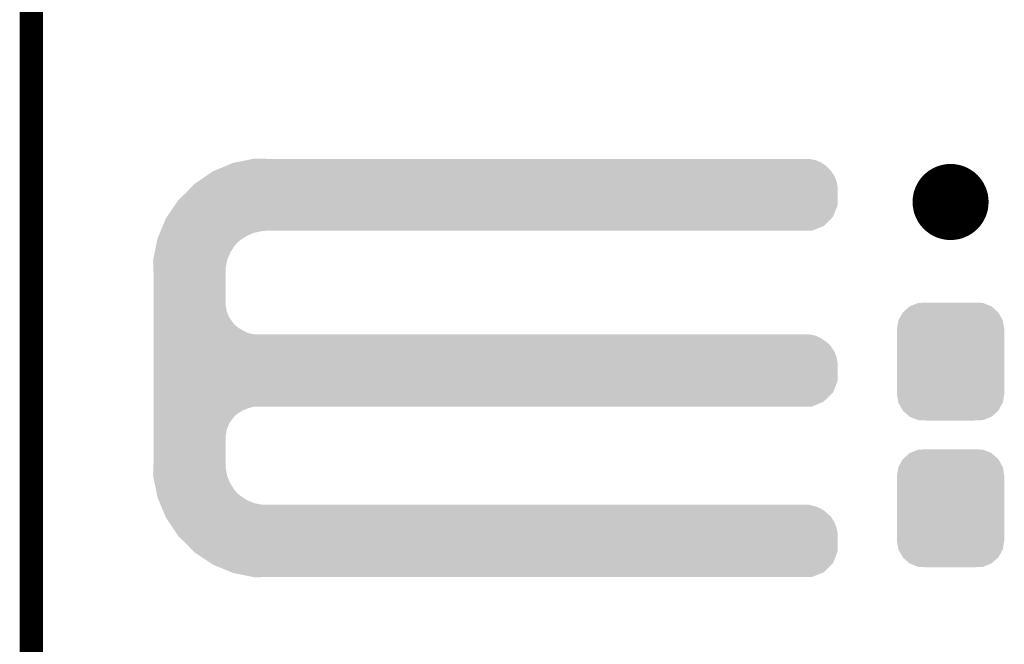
# Model space of a CAD drawing. Extents: x -1.3 to 24.2, y -3.9 to 39.2.
# Tile 20 of 26: x -1.3 to 5.1, y 19.7 to 23.7. Entities that reach past the tile are written whole.
import ezdxf

# ---------------------------------------------------------------- set-up
doc = ezdxf.new("R2010")
doc.units = 0
doc.layers.get('0').update_dxf_attribs({"linetype": 'CONTINUOUS'})
for name, color, linetype in [('SOLIDSWITCH_10_CLICK_V101_GKO', 5, 'CONTINUOUS'), ('SOLIDSWITCH_10_CLICK_V101_GTO', 14, 'CONTINUOUS'), ('SOLIDSWITCH_10_CLICK_V101_GTS', 12, 'CONTINUOUS')]:
    doc.layers.add(name, color=color, linetype=linetype)

# ---------------------------------------------------------------- blocks, each defined once
blk = doc.blocks.new('CUSTOM_62')
for points in [[(-0.312264, 0.321732), (-0.26893, 0.360448), (0.312592, 0.321732), (0.268592, 0.360448)], [(-0.26893, 0.360448), (-0.267216, 0.361152), (0.268592, 0.360448), (0.26779, 0.361152)], [(-0.267216, 0.361152), (-0.213724, 0.383108), (0.26779, 0.361152), (0.21312, 0.383108)], [(-0.213724, 0.383108), (-0.20803, 0.383392), (0.21312, 0.383108), (0.212412, 0.383392)], [(-0.20803, 0.383392), (-0.154122, 0.38608), (0.212412, 0.383392), (0.154132, 0.38608)], [(-0.35179, 0.21082), (-0.342144, 0.268372), (0.35179, 0.21082), (0.34192, 0.268372)], [(-0.342144, 0.268372), (-0.341452, 0.269636), (0.34192, 0.268372), (0.341702, 0.269636)], [(-0.341452, 0.269636), (-0.313432, 0.320688), (0.341702, 0.269636), (0.313176, 0.320688)], [(-0.313432, 0.320688), (-0.312264, 0.321732), (0.313176, 0.320688), (0.312592, 0.321732)], [(-0.35179, 0.20955), (-0.35179, 0.21082), (0.35179, 0.20955), (0.35179, 0.21082)], [(-0.35179, -0.20955), (-0.35179, 0.20955), (0.35179, -0.20955), (0.35179, 0.20955)], [(-0.35179, -0.21082), (-0.35179, -0.20955), (0.35179, -0.21082), (0.35179, -0.20955)], [(-0.34192, -0.268358), (-0.35179, -0.21082), (0.342148, -0.268358), (0.35179, -0.21082)], [(-0.341702, -0.269636), (-0.34192, -0.268358), (0.341446, -0.269636), (0.342148, -0.268358)], [(-0.313184, -0.320676), (-0.341702, -0.269636), (0.31344, -0.320676), (0.341446, -0.269636)], [(-0.312594, -0.321732), (-0.313184, -0.320676), (0.312258, -0.321732), (0.31344, -0.320676)], [(-0.268602, -0.36044), (-0.312594, -0.321732), (0.26894, -0.36044), (0.312258, -0.321732)], [(-0.267792, -0.361154), (-0.268602, -0.36044), (0.2672, -0.361154), (0.26894, -0.36044)], [(-0.213136, -0.383104), (-0.267792, -0.361154), (0.213734, -0.383104), (0.2672, -0.361154)], [(-0.212414, -0.383394), (-0.213136, -0.383104), (0.207926, -0.383394), (0.213734, -0.383104)], [(-0.154122, -0.38608), (-0.212414, -0.383394), (0.154132, -0.38608), (0.207926, -0.383394)]]:
    blk.add_solid(points)

msp = doc.modelspace()

# ---------------------------------------------------------------- linework, layer by layer
at = {"layer": 'SOLIDSWITCH_10_CLICK_V101_GKO', "const_width": 0.1524}
msp.add_lwpolyline([(-1.27, -3.81), (-1.27, 36.83)], dxfattribs=at)
at = {"layer": 'SOLIDSWITCH_10_CLICK_V101_GTO', "const_width": 0.24892}
msp.add_lwpolyline([(4.62534, 22.5552, 1), (4.87426, 22.5552, 1)], format="xyb", close=True, dxfattribs=at)
at = {"layer": 'SOLIDSWITCH_10_CLICK_V101_GTO'}
for points in [[(0.066262, 22.814278), (0.143848, 22.829518), (3.901442, 22.814278), (3.863342, 22.829518)], [(0.143848, 22.829518), (0.18265, 22.83714), (3.863342, 22.829518), (3.822702, 22.83714)], [(0.18265, 22.83714), (0.195458, 22.839656), (0.269264, 22.83714), (0.26924, 22.839656)], [(0.195458, 22.839656), (0.195582, 22.83968), (0.26924, 22.839656), (0.195582, 22.83968)], [(-0.081282, 22.75586), (-0.069044, 22.76094), (3.968458, 22.75586), (3.96494, 22.76094)], [(-0.069044, 22.76094), (0.004382, 22.791418), (3.96494, 22.76094), (3.934462, 22.791418)], [(0.004382, 22.791418), (0.053342, 22.81174), (3.934462, 22.791418), (3.905108, 22.81174)], [(0.053342, 22.81174), (0.066262, 22.814278), (3.905108, 22.81174), (3.901442, 22.814278)], [(-0.17734, 22.689818), (-0.121918, 22.727922), (4.00304, 22.689818), (3.9878, 22.727922)], [(-0.121918, 22.727922), (-0.081282, 22.75586), (3.9878, 22.727922), (3.968458, 22.75586)], [(-0.254, 22.6187), (-0.224974, 22.649178), (4.010658, 22.6187), (4.01066, 22.649178)], [(-0.224974, 22.649178), (-0.203198, 22.67204), (4.01066, 22.649178), (4.006374, 22.67204)], [(-0.203198, 22.67204), (-0.17734, 22.689818), (4.006374, 22.67204), (4.00304, 22.689818)], [(-0.329824, 22.534876), (-0.307338, 22.5679), (4.010658, 22.534876), (4.010658, 22.5679)], [(-0.307338, 22.5679), (-0.254, 22.6187), (4.010658, 22.5679), (4.010658, 22.6187)], [(-0.381702, 22.458682), (-0.329824, 22.534876), (3.980176, 22.458682), (4.010658, 22.534876)], [(-0.409706, 22.39772), (-0.388618, 22.448522), (3.919216, 22.39772), (3.970016, 22.448522)], [(-0.388618, 22.448522), (-0.381702, 22.458682), (3.970016, 22.448522), (3.980176, 22.458682)], [(-0.422358, 22.36724), (-0.409706, 22.39772), (3.843016, 22.36724), (3.919216, 22.39772)], [(-0.445996, 22.30628), (-0.444498, 22.313902), (0.099058, 22.30628), (0.110838, 22.313902)], [(-0.444498, 22.313902), (-0.436066, 22.334218), (0.110838, 22.313902), (0.14224, 22.334218)], [(-0.436066, 22.334218), (-0.427632, 22.354538), (0.14224, 22.334218), (0.190498, 22.354538)], [(-0.427632, 22.354538), (-0.423414, 22.3647), (0.190498, 22.354538), (0.24384, 22.3647)], [(-0.423414, 22.3647), (-0.422358, 22.36724), (0.24384, 22.3647), (0.26924, 22.36724)], [(-0.461962, 22.225002), (-0.453482, 22.268178), (0.03302, 22.225002), (0.06096, 22.268178)], [(-0.453482, 22.268178), (-0.44949, 22.2885), (0.06096, 22.268178), (0.078738, 22.2885)], [(-0.44949, 22.2885), (-0.445996, 22.30628), (0.078738, 22.2885), (0.099058, 22.30628)], [(-0.471444, 22.176738), (-0.461962, 22.225002), (0.0127, 22.176738), (0.03302, 22.225002)], [(-0.47244, 22.171662), (-0.471444, 22.176738), (0.011684, 22.171662), (0.0127, 22.176738)], [(-0.470862, 22.125938), (-0.47244, 22.171662), (0.00254, 22.125938), (0.011684, 22.171662)], [(-0.4699, 22.098), (-0.470862, 22.125938), (0.00254, 22.098), (0.00254, 22.125938)], [(-0.4699, 21.879558), (-0.4699, 22.098), (0.00254, 21.879558), (0.00254, 22.098)], [(-0.4699, 21.838918), (-0.4699, 21.879558), (0.010162, 21.838918), (0.00254, 21.879558)], [(-0.4699, 21.800818), (-0.4699, 21.838918), (0.025402, 21.800818), (0.010162, 21.838918)], [(-0.4699, 21.76526), (-0.4699, 21.800818), (0.0508, 21.76526), (0.025402, 21.800818)], [(-0.4699, 21.750018), (-0.4699, 21.76526), (0.063502, 21.750018), (0.0508, 21.76526)], [(-0.4699, 21.73732), (-0.4699, 21.750018), (0.078742, 21.73732), (0.063502, 21.750018)], [(-0.4699, 21.71446), (-0.4699, 21.73732), (0.114302, 21.71446), (0.078742, 21.73732)], [(-0.4699, 21.69668), (-0.4699, 21.71446), (0.152402, 21.69668), (0.114302, 21.71446)], [(-0.4699, 21.68906), (-0.4699, 21.69668), (0.190502, 21.68906), (0.152402, 21.69668)], [(-0.4699, 21.681438), (-0.4699, 21.68906), (3.863342, 21.681438), (3.822702, 21.68906)], [(-0.4699, 21.663658), (-0.4699, 21.681438), (3.901442, 21.663658), (3.863342, 21.681438)], [(-0.4699, 21.6408), (-0.4699, 21.663658), (3.93446, 21.6408), (3.901442, 21.663658)], [(-0.4699, 21.628102), (-0.4699, 21.6408), (3.949698, 21.628102), (3.93446, 21.6408)], [(-0.4699, 21.612858), (-0.4699, 21.628102), (3.96494, 21.612858), (3.949698, 21.628102)], [(-0.4699, 21.577302), (-0.4699, 21.612858), (3.9878, 21.577302), (3.96494, 21.612858)], [(-0.4699, 21.539198), (-0.4699, 21.577302), (4.00304, 21.539198), (3.9878, 21.577302)], [(-0.4699, 21.498558), (-0.4699, 21.539198), (4.01066, 21.498558), (4.00304, 21.539198)], [(-0.4699, 21.384256), (-0.4699, 21.498558), (4.010658, 21.384256), (4.01066, 21.498558)], [(-0.4699, 21.308062), (-0.4699, 21.384256), (3.980178, 21.308062), (4.010658, 21.384256)], [(-0.4699, 21.249638), (-0.4699, 21.308062), (3.919216, 21.249638), (3.980178, 21.308062)], [(-0.4699, 21.21662), (-0.4699, 21.249638), (3.843016, 21.21662), (3.919216, 21.249638)], [(-0.4699, 21.206458), (-0.4699, 21.21662), (0.152398, 21.206458), (0.190496, 21.21662)], [(-0.4699, 21.191218), (-0.4699, 21.206458), (0.1143, 21.191218), (0.152398, 21.206458)], [(-0.4699, 21.16836), (-0.4699, 21.191218), (0.07874, 21.16836), (0.1143, 21.191218)], [(-0.4699, 21.155658), (-0.4699, 21.16836), (0.063498, 21.155658), (0.07874, 21.16836)], [(-0.4699, 21.14042), (-0.4699, 21.155658), (0.0508, 21.14042), (0.063498, 21.155658)], [(-0.4699, 21.104862), (-0.4699, 21.14042), (0.0254, 21.104862), (0.0508, 21.14042)], [(-0.4699, 21.066758), (-0.4699, 21.104862), (0.01016, 21.066758), (0.0254, 21.104862)], [(-0.4699, 21.026118), (-0.4699, 21.066758), (0.00254, 21.026118), (0.01016, 21.066758)], [(-0.4699, 20.8407), (-0.4699, 21.026118), (0.00254, 20.8407), (0.00254, 21.026118)], [(-0.470776, 20.815298), (-0.4699, 20.8407), (0.00254, 20.815298), (0.00254, 20.8407)], [(-0.47244, 20.767042), (-0.470776, 20.815298), (0.011734, 20.767042), (0.00254, 20.815298)], [(-0.47144, 20.761958), (-0.47244, 20.767042), (0.012702, 20.761958), (0.011734, 20.767042)], [(-0.461962, 20.7137), (-0.47144, 20.761958), (0.033022, 20.7137), (0.012702, 20.761958)], [(-0.453478, 20.670518), (-0.461962, 20.7137), (0.06096, 20.670518), (0.033022, 20.7137)], [(-0.449488, 20.650198), (-0.453478, 20.670518), (0.07874, 20.650198), (0.06096, 20.670518)], [(-0.445996, 20.63242), (-0.449488, 20.650198), (0.099062, 20.63242), (0.07874, 20.650198)], [(-0.4445, 20.624802), (-0.445996, 20.63242), (0.110836, 20.624802), (0.099062, 20.63242)], [(-0.436064, 20.60448), (-0.4445, 20.624802), (0.142238, 20.60448), (0.110836, 20.624802)], [(-0.42763, 20.58416), (-0.436064, 20.60448), (0.190502, 20.58416), (0.142238, 20.60448)], [(-0.423412, 20.574), (-0.42763, 20.58416), (0.243842, 20.574), (0.190502, 20.58416)], [(-0.419194, 20.563838), (-0.423412, 20.574), (3.863342, 20.563838), (3.822702, 20.574)], [(-0.412868, 20.548598), (-0.419194, 20.563838), (3.901442, 20.548598), (3.863342, 20.563838)], [(-0.40338, 20.525738), (-0.412868, 20.548598), (3.934462, 20.525738), (3.901442, 20.548598)], [(-0.397054, 20.5105), (-0.40338, 20.525738), (3.9497, 20.5105), (3.934462, 20.525738)], [(-0.391782, 20.497796), (-0.397054, 20.5105), (3.96494, 20.497796), (3.9497, 20.5105)], [(-0.38862, 20.490178), (-0.391782, 20.497796), (3.96984, 20.490178), (3.96494, 20.497796)], [(-0.369994, 20.462242), (-0.38862, 20.490178), (3.9878, 20.462242), (3.96984, 20.490178)], [(-0.344592, 20.424138), (-0.369994, 20.462242), (4.00304, 20.424138), (3.9878, 20.462242)], [(-0.317498, 20.383498), (-0.344592, 20.424138), (4.01066, 20.383498), (4.00304, 20.424138)], [(-0.30734, 20.36826), (-0.317498, 20.383498), (4.010658, 20.36826), (4.01066, 20.383498)], [(-0.254, 20.31746), (-0.30734, 20.36826), (4.010658, 20.31746), (4.010658, 20.36826)], [(-0.208034, 20.269196), (-0.254, 20.31746), (4.010658, 20.269196), (4.010658, 20.31746)], [(-0.203202, 20.264122), (-0.208034, 20.269196), (4.008628, 20.264122), (4.010658, 20.269196)], [(-0.096522, 20.193002), (-0.203202, 20.264122), (3.980176, 20.193002), (4.008628, 20.264122)], [(-0.081282, 20.182842), (-0.096522, 20.193002), (3.970016, 20.182842), (3.980176, 20.193002)], [(0.041106, 20.13204), (-0.081282, 20.182842), (3.919216, 20.13204), (3.970016, 20.182842)], [(0.053338, 20.126962), (0.041106, 20.13204), (3.90652, 20.126962), (3.919216, 20.13204)], [(0.18265, 20.10156), (0.053338, 20.126962), (3.843016, 20.10156), (3.90652, 20.126962)], [(0.195578, 20.09902), (0.18265, 20.10156), (0.195578, 20.09902), (0.26924, 20.10156)]]:
    msp.add_solid(points, dxfattribs=at)

# ---------------------------------------------------------------- block references
at = {"layer": 'SOLIDSWITCH_10_CLICK_V101_GTS'}
for p in [(4.7498, 21.51126), (4.7498, 20.55114)]:
    msp.add_blockref('CUSTOM_62', p, dxfattribs=at)

doc.saveas('drawing.dxf')
